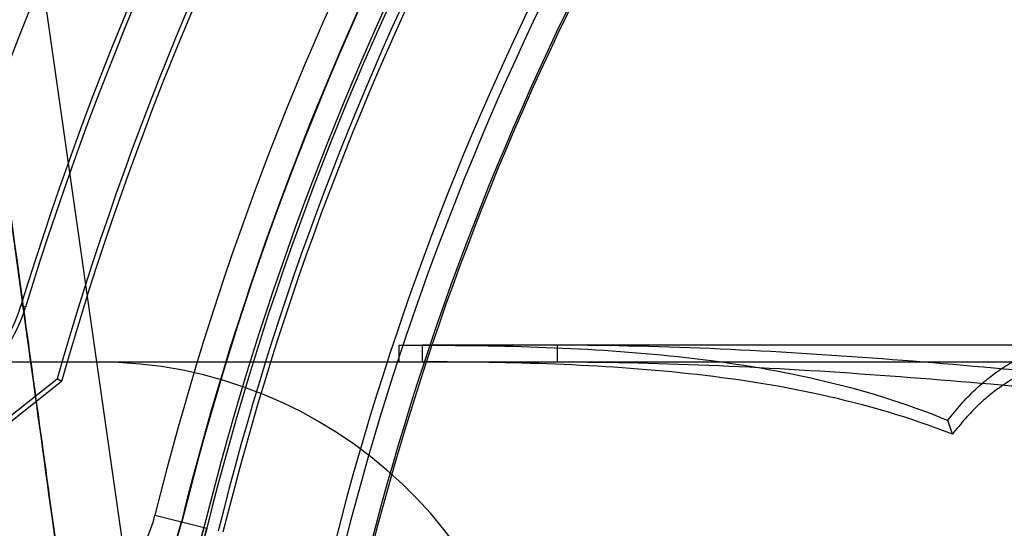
# Model space of a CAD drawing. Header units: millimetres. Extents: x 0 to 297, y 0 to 210.
# Tile 183 of 256: x 56.009 to 56.1331, y 160.1015 to 160.1656. Entities that reach past the tile are written whole.
import ezdxf

# ---------------------------------------------------------------- set-up
doc = ezdxf.new("R2010")
doc.units = ezdxf.units.MM
doc.header["$LTSCALE"] = 16.335
doc.layers.get('0').update_dxf_attribs({"linetype": 'CONTINUOUS'})
for name, color, linetype in [('AXES_REF', 7, 'CONTINUOUS'), ('INTFCLR_1', 7, 'CONTINUOUS'), ('INTFCLR_144815', 7, 'CONTINUOUS'), ('INTFCLR_72935', 7, 'CONTINUOUS')]:
    doc.layers.add(name, color=color, linetype=linetype)

msp = doc.modelspace()

# ---------------------------------------------------------------- linework, layer by layer
at = {"color": 7, "linetype": 'Continuous'}
for radius in [6.787079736, 6.7865, 6.743039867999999]:
    msp.add_circle((57.4637306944, 154.7114647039), radius, dxfattribs=at)
msp.add_arc((57.4637306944, 154.7114647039), 6.72, 278.2771290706, 261.7228709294, dxfattribs=at)
at = {"layer": 'AXES_REF', "color": 9, "linetype": 'Continuous'}
msp.add_circle((57.4637306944, 154.7114647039), 6.191158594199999, dxfattribs=at)
at = {"layer": 'INTFCLR_1', "color": 9, "linetype": 'Continuous'}
for p, q in [((56.0096956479, 160.1293760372), (56.00910987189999, 160.1295547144)), ((56.0259979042, 160.1031229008), (56.0325462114, 160.1014985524))]:
    msp.add_line(p, q, dxfattribs=at)
at = {"layer": 'INTFCLR_1', "color": 6, "linetype": 'Continuous'}
for centre, radius, start, end in [((56.3995349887, 160.0104647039), 0.423418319, 129.3396668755, 163.0369045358), ((56.3995349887, 160.0104647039), 0.4221840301, 129.3995061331, 163.0369045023), ((56.3995349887, 160.0104647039), 0.4081840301, 135.1915361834, 163.0369046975), ((56.3995349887, 160.0104647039), 0.4075716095, 135.258904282, 163.0369045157), ((56.3995349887, 160.0104647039), 0.4195535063, 137.2913519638, 169.1014109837), ((56.3995349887, 160.0104647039), 0.376628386, 138.8345507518, 166.0686236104), ((56.3995349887, 160.0104647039), 0.3760159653, 138.8345507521, 166.0686233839), ((56.3995349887, 160.0104647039), 0.3620159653, 138.8345507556, 166.0686238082), ((56.3995349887, 160.0104647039), 0.3607816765, 138.8345507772, 166.0686236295), ((55.9911906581, 160.1350205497), 0.0187342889, 308.2901664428, 343.0369006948), ((55.9911906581, 160.1350205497), 0.0193467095, 308.2901633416, 343.0369046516)]:
    msp.add_arc(centre, radius, start, end, dxfattribs=at)
at = {"layer": 'INTFCLR_1', "color": 9, "linetype": 'Continuous'}
for centre, radius, start, end in [((56.3995349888, 160.0104647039), 0.4230504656, 136.3898582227, 175.7650415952), ((56.3995349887, 160.0104647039), 0.3848577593, 138.8345507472, 166.0686236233), ((56.3995349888, 160.0104647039), 0.3813582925, 138.8345507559, 166.068623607), ((56.3995349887, 160.0104647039), 0.3784849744, 138.8345507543, 166.0686236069), ((56.3995349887, 160.0104647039), 0.3781109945, 138.834550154, 166.0686229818), ((56.3995349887, 160.0104647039), 0.3575673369, 138.8345507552, 166.0686236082), ((56.3995349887, 160.0104647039), 0.3573323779, 138.8345501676, 166.0686229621), ((56.00895389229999, 160.1073507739), 0.0175605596, 270.0000000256, 346.0686235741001), ((56.00895389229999, 160.1073507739), 0.0210600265, 269.9999999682, 346.0686236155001)]:
    msp.add_arc(centre, radius, start, end, dxfattribs=at)
for points, knots in [([(56.0325462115, 160.1014985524), (56.03237873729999, 160.1008234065), (56.03199594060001, 160.0995028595), (56.03128392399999, 160.0976103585), (56.0304700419, 160.0958556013), (56.029584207, 160.0942534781), (56.0286543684, 160.0928083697), (56.0274171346, 160.0911268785), (56.025315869, 160.0887294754), (56.0221948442, 160.0860938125), (56.0189623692, 160.0842182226), (56.0165281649, 160.0831621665), (56.0143103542, 160.0823828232), (56.0116555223, 160.0817319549), (56.00860271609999, 160.0813702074), (56.00663997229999, 160.081360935), (56.0056984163, 160.0814081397)], [0, 0, 0, 0, 0.0574721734, 0.1134588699, 0.1669071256, 0.21714495, 0.2645975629, 0.308783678, 0.3895302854, 0.5274907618, 0.6441227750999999, 0.6969373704, 0.7465491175, 0.8382128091, 0.9221094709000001, 1, 1, 1, 1]), ([(56.03218323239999, 160.1015885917), (56.0320383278, 160.1010044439), (56.03170680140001, 160.0998620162), (56.0310898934, 160.0982250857), (56.0303841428, 160.0967076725), (56.0296159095, 160.0953227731), (56.02880930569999, 160.0940741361), (56.027736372, 160.0926223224), (56.0263667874, 160.0910680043), (56.0246770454, 160.0895162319), (56.022549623, 160.0879066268), (56.020408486, 160.0866759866), (56.0183015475, 160.0857750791), (56.01638396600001, 160.0851122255), (56.014090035, 160.0845645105), (56.011456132, 160.0842700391), (56.0097647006, 160.0842743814), (56.00895389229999, 160.084321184)], [0, 0, 0, 0, 0.0575499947, 0.1136075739, 0.1671162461, 0.2174278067, 0.2649257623, 0.3091535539, 0.3899605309, 0.4625751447, 0.5281544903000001, 0.6447761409, 0.6975023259, 0.7471185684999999, 0.8386452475, 0.9223402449, 1, 1, 1, 1])]:
    msp.add_open_spline(points, degree=3, knots=knots, dxfattribs=at)
at = {"layer": 'INTFCLR_144815', "color": 9, "linetype": 'Continuous'}
for p, q in [((55.95772029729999, 160.5483959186), (56.08466162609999, 159.660842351)), ((56.0596752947, 160.1245647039), (56.0596752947, 160.1224647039)), ((56.3995349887, 160.124564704), (56.05967529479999, 160.1245647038)), ((56.0767339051, 160.1224647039), (56.0767339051, 160.1245647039)), ((55.923408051, 160.1224647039), (56.1458795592, 160.1224647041))]:
    msp.add_line(p, q, dxfattribs=at)
at = {"layer": 'INTFCLR_144815', "color": 6, "linetype": 'Continuous'}
for p, q in [((56.0567664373, 160.1245647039), (56.0567664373, 160.1224647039)), ((56.0567664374, 160.1245647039), (56.05967529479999, 160.1245647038)), ((56.1265349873, 160.1133357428), (56.1259603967, 160.1150934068))]:
    msp.add_line(p, q, dxfattribs=at)
msp.add_arc((56.0186125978, 160.0664647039), 0.05599999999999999, 3.000000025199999, 90.0000000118, dxfattribs=at)
at = {"layer": 'INTFCLR_144815', "color": 7, "linetype": 'Continuous'}
for points, knots in [([(55.95772029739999, 160.5483959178), (55.9573655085, 160.5484029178), (55.957246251, 160.5472639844), (55.9571322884, 160.5463002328), (55.9571030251, 160.5450415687), (55.9571032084, 160.5438481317), (55.9571286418, 160.5426017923), (55.9571717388, 160.5413239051), (55.9572379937, 160.5398405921), (55.9573150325, 160.538426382), (55.9573992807, 160.5370496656), (55.9574763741, 160.5358804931), (55.957562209, 160.5346558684), (55.9576571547, 160.5333681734), (55.9577697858, 160.531911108), (55.9579036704, 160.5302555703), (55.9580549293, 160.5284625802), (55.95822558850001, 160.5265130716), (55.9584182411, 160.5243850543), (55.95863446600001, 160.5220717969), (55.958877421, 160.5195455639), (55.9591535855, 160.5167482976), (55.9594666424, 160.5136573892), (55.9598153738, 160.5102939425), (55.9602052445, 160.5066124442), (55.96065810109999, 160.5024222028), (55.9611600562, 160.4978693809), (55.9617188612, 160.4928902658), (55.9623454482, 160.4873972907), (55.9630748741, 160.4811053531), (55.9638979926, 160.4741149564), (55.9648354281, 160.466266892), (55.9658977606, 160.457494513), (55.9671266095, 160.4474802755), (55.9685228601, 160.4362425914), (55.9701175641, 160.4235568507), (55.9719270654, 160.4093185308), (55.9739278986, 160.3937335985), (55.9761182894, 160.3768264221), (55.9784603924, 160.3588946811), (55.9809724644, 160.3398015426), (55.98361677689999, 160.3198341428), (55.9863864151, 160.2990423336), (55.9892642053, 160.2775508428), (55.9922715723, 160.2551967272), (55.9954282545, 160.2318334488), (55.9987127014, 160.2076214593), (56.00208088, 160.1828830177), (56.0055194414, 160.1577114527), (56.0090579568, 160.1318878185), (56.01274906, 160.1050290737), (56.0152658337, 160.0867667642), (56.016556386, 160.0774146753)], [0, 0, 0, 0, 0.002241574, 0.0047132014, 0.0072224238, 0.0098766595, 0.0123398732, 0.0150736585, 0.0179599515, 0.0217167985, 0.0240207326, 0.0266725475, 0.029118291, 0.0317754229, 0.0348287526, 0.0383497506, 0.0422672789, 0.04619496, 0.0507115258, 0.0557645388, 0.0608710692, 0.06674290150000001, 0.0735202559, 0.0804956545, 0.0881030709, 0.09690564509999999, 0.1071187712, 0.1170366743, 0.1285552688, 0.1420419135, 0.1570478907, 0.1730174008, 0.1919691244, 0.2128662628, 0.236750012, 0.2635013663, 0.293630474, 0.3274143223, 0.3627565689, 0.4013226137, 0.4416480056, 0.4844039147, 0.5285543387, 0.5741462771, 0.6213734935, 0.6710334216, 0.7230689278, 0.7757171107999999, 0.8287434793, 0.8835499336, 0.9403646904, 1, 1, 1, 1]), ([(56.0165563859, 160.077414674), (56.01538049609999, 160.0859329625), (56.0131758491, 160.1019304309), (56.0100717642, 160.124500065), (56.0073436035, 160.1443831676), (56.0049316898, 160.1619992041), (56.0027838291, 160.1777188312), (56.000867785, 160.1917688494), (55.9991362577, 160.2044882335), (55.9975513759, 160.2161509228), (55.9961047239, 160.2268155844), (55.9948041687, 160.2364196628), (55.9936540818, 160.2449259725), (55.99262869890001, 160.252520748), (55.9917134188, 160.2593092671), (55.99089929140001, 160.2653559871), (55.9901734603, 160.2707534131), (55.9895220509, 160.2756027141), (55.9889414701, 160.2799290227), (55.9884137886, 160.2838646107), (55.9879427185, 160.287380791), (55.9875213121, 160.2905285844), (55.9871395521, 160.2933820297), (55.9867931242, 160.295972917), (55.9864770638, 160.2983380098), (55.9861921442, 160.3004710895), (55.9859313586, 160.3024243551), (55.9856924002, 160.304214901), (55.9854741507, 160.3058508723), (55.985266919, 160.3074047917), (55.9850731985, 160.3088579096), (55.98483440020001, 160.3106497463), (55.9846653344, 160.3119188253), (55.9845494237, 160.3127894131)], [0, 0, 0, 0, 0.1086009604, 0.2039477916, 0.2877238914, 0.3620651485, 0.4285031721, 0.4880977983, 0.5411506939, 0.5906228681, 0.6367442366, 0.6770723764, 0.71302358, 0.7451511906, 0.7738599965, 0.7995341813, 0.8222066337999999, 0.8426397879, 0.8613279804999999, 0.8773350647, 0.892788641, 0.9061319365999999, 0.9174444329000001, 0.9291470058, 0.9391444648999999, 0.9475796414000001, 0.9563257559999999, 0.9640319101, 0.9703936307, 0.9771701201, 0.9838307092, 0.9889079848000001, 1, 1, 1, 1])]:
    msp.add_open_spline(points, degree=3, knots=knots, dxfattribs=at)
at = {"layer": 'INTFCLR_144815', "color": 6, "linetype": 'Continuous'}
for points, knots in [([(56.0596752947, 160.1245647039), (56.065232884, 160.1245579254), (56.0763580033, 160.1244127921), (56.0930355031, 160.1232603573), (56.1097626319, 160.1206024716), (56.1206234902, 160.1172942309), (56.12596039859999, 160.115093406)], [0, 0, 0, 0, 0.2476832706, 0.4951751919, 0.7442422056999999, 1, 1, 1, 1]), ([(56.15847856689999, 160.1191255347), (56.15169317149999, 160.1197943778), (56.1381145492, 160.1211364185), (56.1177155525, 160.1229149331), (56.0972518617, 160.1242122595), (56.0835797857, 160.1245645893), (56.0767339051, 160.1245647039)], [0, 0, 0, 0, 0.2495910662, 0.4994364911, 0.7495091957, 1, 1, 1, 1]), ([(56.12596039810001, 160.1150934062), (56.1264964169, 160.1157943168), (56.1275877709, 160.117124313), (56.1293334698, 160.1189378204), (56.1311365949, 160.1205109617), (56.1329898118, 160.1218387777), (56.1348864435, 160.1229141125), (56.1361972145, 160.1234667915), (56.13685414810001, 160.1236965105)], [0, 0, 0, 0, 0.1881234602, 0.3664007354, 0.5360715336, 0.6975879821, 0.8516252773, 1, 1, 1, 1]), ([(56.1265349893, 160.1133357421), (56.1211386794, 160.1154596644), (56.1101696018, 160.1186511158), (56.0933093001, 160.121207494), (56.0764939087, 160.1223180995), (56.0652777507, 160.1224582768), (56.0596752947, 160.1224647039)], [0, 0, 0, 0, 0.2551578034, 0.5043551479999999, 0.7521427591, 1, 1, 1, 1]), ([(56.0767339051, 160.1224647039), (56.0835249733, 160.1224644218), (56.0970992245, 160.1221243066), (56.1174347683, 160.120873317), (56.1377409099, 160.1191589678), (56.15126937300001, 160.1178662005), (56.1580349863, 160.1172221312)], [0, 0, 0, 0, 0.2498861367, 0.499769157, 0.7498206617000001, 1, 1, 1, 1]), ([(56.1370349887, 160.1216278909), (56.1364011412, 160.1214062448), (56.1351367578, 160.120873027), (56.13330771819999, 160.1198356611), (56.1315212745, 160.1185552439), (56.1297837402, 160.1170388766), (56.1281022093, 160.1152916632), (56.12705111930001, 160.1140106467), (56.1265349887, 160.1133357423)], [0, 0, 0, 0, 0.1485290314, 0.3026555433, 0.4642103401, 0.6338679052, 0.8120636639, 1, 1, 1, 1])]:
    msp.add_open_spline(points, degree=3, knots=knots, dxfattribs=at)
at = {"layer": 'INTFCLR_72935', "color": 6, "linetype": 'Continuous'}
for p, q in [((55.962344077, 160.0796631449), (56.013690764, 160.1203412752)), ((56.0142257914, 160.11998382), (55.9627575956, 160.0792094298)), ((56.0142257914, 160.1199838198), (56.0136907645, 160.1203412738))]:
    msp.add_line(p, q, dxfattribs=at)
at = {"layer": 'INTFCLR_72935', "color": 9, "linetype": 'Continuous'}
msp.add_line((56.02933617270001, 160.1022948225), (56.0325462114, 160.1014985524), dxfattribs=at)
at = {"layer": 'INTFCLR_72935', "color": 6, "linetype": 'Continuous'}
for centre, radius, start, end in [((56.3995349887, 160.0104647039), 0.423418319, 129.3396669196, 163.123559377), ((56.3995349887, 160.0104647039), 0.4221840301, 129.3995061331, 163.1759166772), ((56.3995349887, 160.0104647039), 0.4228972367, 136.3700789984, 170.0609962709), ((56.3995349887, 160.0104647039), 0.4011840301, 136.3010564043, 164.1046765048), ((56.3995349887, 160.0104647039), 0.4005716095, 136.4414811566, 164.1328906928), ((56.3995349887, 160.0104647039), 0.381418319, 138.8345507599, 166.068623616), ((56.3995349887, 160.0104647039), 0.376628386, 138.8345507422, 166.0686236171), ((56.3995349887, 160.0104647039), 0.3760159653, 138.8345507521, 166.0686233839), ((56.3995349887, 160.0104647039), 0.3620159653, 138.8345507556, 166.0686238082), ((56.3995349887, 160.0104647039), 0.3607816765, 138.8345507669, 166.0686236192), ((56.00895389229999, 160.1073507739), 0.021, 270.0000001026, 346.0686236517)]:
    msp.add_arc(centre, radius, start, end, dxfattribs=at)
at = {"layer": 'INTFCLR_72935', "color": 9, "linetype": 'Continuous'}
for radius, start, end in [(0.3784849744, 138.8345507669, 166.0686236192), (0.3781109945, 138.8345501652, 166.0686229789), (0.3575673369, 138.8345507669, 166.0686236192), (0.3573323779, 138.8345501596, 166.0686229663)]:
    msp.add_arc((56.3995349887, 160.0104647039), radius, start, end, dxfattribs=at)
for points, knots in [([(56.0056984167, 160.0814081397), (56.0066403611, 160.0813609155), (56.00860457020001, 160.0813702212), (56.0116608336, 160.0817328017), (56.01432038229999, 160.0823852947), (56.01654182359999, 160.0831679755), (56.0183085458, 160.0839351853), (56.0201298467, 160.084895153), (56.02199870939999, 160.0860816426), (56.02390524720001, 160.0875385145), (56.0258395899, 160.0893284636), (56.0274097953, 160.0911181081), (56.0286450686, 160.0927947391), (56.02957895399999, 160.0942445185), (56.0304664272, 160.0958482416), (56.0312802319, 160.0976018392), (56.0319933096, 160.0994955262), (56.0323772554, 160.1008174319), (56.0325462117, 160.1014985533)], [0, 0, 0, 0, 0.07790330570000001, 0.1618667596, 0.2536806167, 0.3034199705, 0.3562896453, 0.4126322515, 0.4733102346, 0.5389302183, 0.6105590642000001, 0.6906636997, 0.7351564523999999, 0.7824908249, 0.8330084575, 0.8864378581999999, 0.9420335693, 1, 1, 1, 1]), ([(56.00895389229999, 160.0843211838), (56.0097650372, 160.0842743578), (56.0114577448, 160.0842700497), (56.0140946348, 160.0845651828), (56.0163926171, 160.0851144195), (56.0183133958, 160.085779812), (56.0198427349, 160.0864346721), (56.0214192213, 160.0872566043), (56.0230385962, 160.088275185), (56.0246909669, 160.0895283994), (56.0263685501, 160.0910710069), (56.0277300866, 160.0926150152), (56.02880145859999, 160.0940626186), (56.02961124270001, 160.0953149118), (56.03038104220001, 160.0967012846), (56.03108664, 160.0982176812), (56.03170460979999, 160.0998557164), (56.0320371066, 160.1009992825), (56.03218323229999, 160.1015885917)], [0, 0, 0, 0, 0.077684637, 0.1614602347, 0.2531489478, 0.3029013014, 0.3556901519, 0.4120655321, 0.4727178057, 0.538390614, 0.6100777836, 0.690278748, 0.7347779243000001, 0.7821808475, 0.8327613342, 0.8862761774, 0.9419483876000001, 1, 1, 1, 1])]:
    msp.add_open_spline(points, degree=3, knots=knots, dxfattribs=at)

doc.saveas('drawing.dxf')
